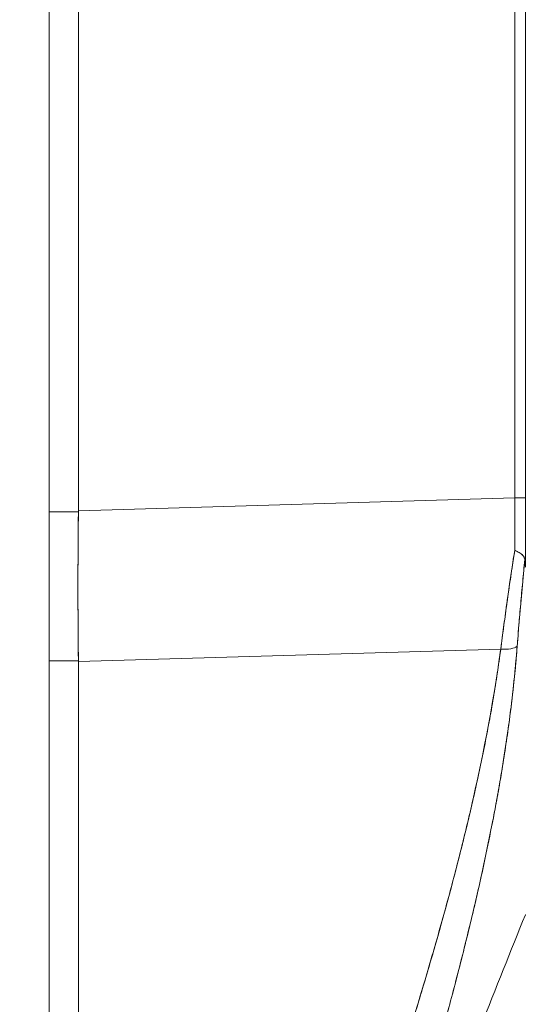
# Model space of a CAD drawing. Header units: inches. Extents: x 16 to 427, y 4 to 276.
# Tile 18 of 111: x 121.009 to 121.782, y 164.051 to 165.556. Entities that reach past the tile are written whole.
import ezdxf

# ---------------------------------------------------------------- set-up
doc = ezdxf.new("R2010")
doc.units = ezdxf.units.IN
doc.header["$LTSCALE"] = 26
doc.header["$MEASUREMENT"] = 0
doc.layers.add('Hatch (ANSI)', color=7, linetype='Continuous', lineweight=5)
doc.layers.add('Visible (ANSI)', color=7, linetype='Continuous', lineweight=5)

msp = doc.modelspace()

# ---------------------------------------------------------------- hatches: boundary and pattern name
at = {"layer": 'Hatch (ANSI)'}
h = msp.add_hatch(dxfattribs=at)
h.set_pattern_fill('ANSI31', color=256, scale=26, angle=75, style=0)
edge = h.paths.add_edge_path()
edge.add_line((120.1791, 205.6633), (120.8115, 205.6633))
edge.add_ellipse((120.8115, 205.5227), major_axis=(0, 0.1406), ratio=1, start_angle=354.3077, end_angle=360, ccw=False)
edge.add_ellipse((120.8115, 205.5227), major_axis=(0.0139, 0.1399), ratio=1, start_angle=275.6923, end_angle=360, ccw=False)
edge.add_line((120.9521, 205.5227), (120.9521, 204.893))
edge.add_line((120.9521, 204.893), (120.9521, 125.2532))
edge.add_line((120.9521, 125.2532), (120.9521, 124.633))
edge.add_ellipse((120.8115, 124.633), major_axis=(0.1406, 0), ratio=1, start_angle=270, end_angle=360, ccw=False)
edge.add_line((120.8115, 124.4923), (120.7943, 124.4923))
edge.add_line((120.7943, 124.4923), (120.1791, 124.4923))
edge.add_line((120.1791, 124.4923), (120.1791, 124.3903))
edge.add_line((120.1791, 124.3903), (120.8115, 124.3903))
edge.add_ellipse((120.8115, 124.633), major_axis=(0, -0.2426), ratio=1, start_angle=0, end_angle=90)
edge.add_line((121.0541, 124.633), (121.0541, 205.5227))
edge.add_ellipse((120.8115, 205.5227), major_axis=(0.2426, 0), ratio=1, start_angle=0, end_angle=90)
edge.add_line((120.8115, 205.7653), (120.1791, 205.7653))
edge.add_line((120.1791, 205.7653), (120.1791, 205.6633))

# ---------------------------------------------------------------- linework, layer by layer
at = {"layer": 'Visible (ANSI)'}
for p, q in [((121.0541, 124.633), (121.0541, 205.5227)), ((121.0988, 165.8694), (121.0988, 164.8053)), ((121.0988, 164.8053), (121.0988, 165.8694)), ((121.7662, 164.8252), (121.7662, 165.7515)), ((121.7662, 165.7515), (121.7662, 164.8252)), ((121.7825, 165.7515), (121.7825, 164.8251)), ((121.0988, 164.8053), (121.7662, 164.8252)), ((121.7662, 164.8252), (121.0988, 164.8053)), ((121.0988, 164.804), (121.0988, 164.8053)), ((121.0988, 164.804), (121.0541, 164.804)), ((121.0541, 164.804), (121.0988, 164.804)), ((121.7448, 164.5939), (121.0988, 164.5747)), ((121.0988, 164.5747), (121.7448, 164.5939)), ((121.2391, 164.5789), (121.2391, 164.5789)), ((121.7431, 164.5811), (121.7431, 164.5816)), ((121.7431, 164.5816), (121.7431, 164.5811)), ((121.0541, 164.576), (121.0988, 164.576)), ((121.0988, 164.576), (121.0541, 164.576)), ((121.0988, 164.5747), (121.0988, 164.576)), ((121.0988, 164.5747), (121.0988, 163.1697)), ((121.0988, 163.1697), (121.0988, 164.5747)), ((121.7176, 164.2582), (121.7176, 164.2582)), ((121.7176, 164.2582), (121.7176, 164.2582)), ((121.7133, 164.239), (121.7133, 164.239)), ((121.7133, 164.239), (121.7133, 164.239))]:
    msp.add_line(p, q, dxfattribs=at)
for centre, major_axis, ratio, start_param, end_param in [((121.7629, 164.8244), (-0.0006, 0.6986), 0.004751, 4.598699, 4.713533), ((121.7628, 164.8251), (0.0197, 0), 0.001274, 0.000001, 1.396264), ((121.7629, 164.8244), (0.0006, -0.6986), 0.004766, 1.457106, 1.571939), ((121.7628, 164.8251), (0.0197, 0), 0.001274, 0, 1.396263), ((121.7825, 164.8817), (0, 0.7052), 0.00001, 1.651142, 1.801979), ((121.1421, 164.8026), (-0.0073, -0.6885), 0.063015, 4.711075, 5.048502), ((121.1421, 164.8019), (0.0074, 0.6885), 0.062988, 1.737549, 1.738934), ((121.7394, 164.6069), (0.033, -0.005), 0.369446, 4.934676, 5.954037), ((121.7394, 164.6069), (0.033, -0.005), 0.369446, 4.934676, 5.954036), ((121.7282, 164.2905), (-0.0092, 0.00741), 0.041165, 1.231443, 1.231559), ((121.7282, 164.2905), (0.0092, -0.00741), 0.041187, 4.373039, 4.373155), ((121.7352, 164.3103), (0.0118, 0), 0.607632, 3.991149, 3.991236), ((121.7352, 164.3103), (-0.0118, 0), 0.607629, 0.849546, 0.849633)]:
    msp.add_ellipse(centre, major_axis=major_axis, ratio=ratio, start_param=start_param, end_param=end_param, dxfattribs=at)
for points, knots in [([(121.0988, 164.804), (121.0988, 164.8041), (121.0988, 164.8043), (121.0988, 164.8044), (121.0988, 164.8046), (121.0988, 164.8047), (121.0988, 164.8049), (121.0988, 164.805), (121.0988, 164.8052), (121.0988, 164.8053)], [0, 0, 0, 0, 0.333333, 0.333333, 0.333333, 0.666667, 0.666667, 0.666667, 1, 1, 1, 1]), ([(121.0988, 164.576), (121.0985, 164.6004), (121.0983, 164.6252), (121.0982, 164.6504), (121.0981, 164.6756), (121.0981, 164.7011), (121.0982, 164.7267), (121.0983, 164.7524), (121.0985, 164.7782), (121.0988, 164.804)], [0, 0, 0, 0, 0.333333, 0.333333, 0.333333, 0.666667, 0.666667, 0.666667, 1, 1, 1, 1]), ([(121.7662, 164.7451), (121.7636, 164.7279), (121.761, 164.7108), (121.7585, 164.6939), (121.7561, 164.6769), (121.7537, 164.66), (121.7514, 164.6434), (121.7491, 164.6267), (121.7469, 164.6102), (121.7448, 164.5939)], [0, 0, 0, 0, 0.333333, 0.333333, 0.333333, 0.666667, 0.666667, 0.666667, 1, 1, 1, 1]), ([(121.7448, 164.5939), (121.7463, 164.605), (121.7478, 164.6162), (121.7493, 164.6275), (121.75, 164.6328), (121.7507, 164.6381), (121.7514, 164.6434), (121.7523, 164.6494), (121.7531, 164.6555), (121.7539, 164.6616), (121.7554, 164.6723), (121.757, 164.683), (121.7585, 164.6938), (121.7587, 164.6946), (121.7588, 164.6954), (121.7589, 164.6962), (121.7606, 164.7078), (121.7623, 164.7194), (121.7641, 164.7311), (121.7648, 164.7358), (121.7655, 164.7404), (121.7662, 164.7451)], [0, 0, 0, 0, 0.227322, 0.227322, 0.227322, 0.333333, 0.333333, 0.333333, 0.45463, 0.45463, 0.45463, 0.666667, 0.666667, 0.666667, 0.681967, 0.681967, 0.681967, 0.9093, 0.9093, 0.9093, 1, 1, 1, 1]), ([(121.7817, 164.7317), (121.7813, 164.7331), (121.7806, 164.7344), (121.7798, 164.7356), (121.7794, 164.7362), (121.779, 164.7367), (121.7785, 164.7372), (121.7771, 164.7388), (121.7752, 164.7401), (121.7731, 164.7414), (121.771, 164.7427), (121.7686, 164.744), (121.7662, 164.7451)], [0, 0, 0, 0, 0.227317, 0.227317, 0.227317, 0.333333, 0.333333, 0.333333, 0.666667, 0.666667, 0.666667, 1, 1, 1, 1]), ([(121.7662, 164.7451), (121.7686, 164.744), (121.771, 164.7427), (121.7731, 164.7414), (121.7752, 164.7401), (121.7771, 164.7388), (121.7786, 164.7372), (121.78, 164.7356), (121.7811, 164.7337), (121.7817, 164.7317)], [0, 0, 0, 0, 0.333333, 0.333333, 0.333333, 0.666667, 0.666667, 0.666667, 1, 1, 1, 1]), ([(121.7817, 164.7317), (121.7802, 164.7164), (121.7788, 164.7012), (121.7774, 164.6862), (121.7761, 164.6712), (121.7747, 164.6564), (121.7735, 164.6417), (121.7723, 164.627), (121.7711, 164.6125), (121.77, 164.5983)], [0, 0, 0, 0, 0.3333333, 0.3333333, 0.3333333, 0.6666667, 0.6666667, 0.6666667, 1, 1, 1, 1]), ([(121.7817, 164.7317), (121.7817, 164.7314), (121.7817, 164.7311), (121.7816, 164.7308), (121.7805, 164.7194), (121.7794, 164.708), (121.7784, 164.6968), (121.7774, 164.6855), (121.7763, 164.6744), (121.7754, 164.6633), (121.7744, 164.6523), (121.7735, 164.6413), (121.7726, 164.6305), (121.7717, 164.6196), (121.7708, 164.6089), (121.77, 164.5983)], [0, 0, 0, 0, 0.0066, 0.0066, 0.0066, 0.256927, 0.256927, 0.256927, 0.505833, 0.505833, 0.505833, 0.753477, 0.753477, 0.753477, 1, 1, 1, 1]), ([(121.7825, 164.7191), (121.7825, 164.7208), (121.7824, 164.7224), (121.7824, 164.7239), (121.7824, 164.7254), (121.7823, 164.7269), (121.7822, 164.7282), (121.7821, 164.7295), (121.7819, 164.7306), (121.7817, 164.7317)], [0, 0, 0, 0, 0.333333, 0.333333, 0.333333, 0.666667, 0.666667, 0.666667, 1, 1, 1, 1]), ([(121.7825, 164.7191), (121.7825, 164.7208), (121.7824, 164.7224), (121.7824, 164.7239), (121.7824, 164.7254), (121.7823, 164.7269), (121.7822, 164.7282), (121.7821, 164.7295), (121.782, 164.7306), (121.7817, 164.7317)], [0, 0, 0, 0, 0.333333, 0.333333, 0.333333, 0.666667, 0.666667, 0.666667, 1, 1, 1, 1]), ([(121.7448, 164.5939), (121.7331, 164.5101), (121.7163, 164.4212), (121.6939, 164.3272), (121.6715, 164.2332), (121.6434, 164.1341), (121.6116, 164.03), (121.5799, 163.9259), (121.5445, 163.8168), (121.508, 163.703), (121.4714, 163.5892), (121.4337, 163.4706), (121.3939, 163.3471)], [0, 0, 0, 0, 0.25, 0.25, 0.25, 0.5, 0.5, 0.5, 0.75, 0.75, 0.75, 1, 1, 1, 1]), ([(121.3939, 163.3471), (121.4015, 163.3713), (121.4091, 163.3955), (121.4168, 163.4197), (121.4241, 163.4426), (121.4314, 163.4655), (121.4388, 163.4885), (121.4458, 163.5103), (121.4528, 163.5322), (121.4598, 163.554), (121.4665, 163.5748), (121.4733, 163.5957), (121.48, 163.6165), (121.4864, 163.6365), (121.4929, 163.6564), (121.4993, 163.6763), (121.5055, 163.6954), (121.5117, 163.7145), (121.5179, 163.7336), (121.5238, 163.7519), (121.5297, 163.7703), (121.5356, 163.7886), (121.5413, 163.8063), (121.547, 163.8239), (121.5526, 163.8415), (121.5581, 163.8585), (121.5635, 163.8755), (121.5689, 163.8925), (121.5741, 163.909), (121.5792, 163.9254), (121.5844, 163.9418), (121.5871, 163.9503), (121.5897, 163.9588), (121.5924, 163.9674), (121.5947, 163.9747), (121.5969, 163.9821), (121.5992, 163.9895), (121.604, 164.0049), (121.6087, 164.0203), (121.6134, 164.0357), (121.6179, 164.0507), (121.6224, 164.0657), (121.6269, 164.0807), (121.6312, 164.0953), (121.6355, 164.1098), (121.6397, 164.1244), (121.6438, 164.1387), (121.6479, 164.1529), (121.6519, 164.1671), (121.6558, 164.181), (121.6597, 164.195), (121.6635, 164.2089), (121.6672, 164.2225), (121.6708, 164.2362), (121.6744, 164.2498), (121.6779, 164.2632), (121.6814, 164.2766), (121.6847, 164.29), (121.688, 164.3031), (121.6913, 164.3163), (121.6944, 164.3295), (121.6976, 164.3425), (121.7006, 164.3554), (121.7035, 164.3684), (121.7065, 164.3812), (121.7093, 164.3941), (121.712, 164.4069), (121.7147, 164.4195), (121.7173, 164.4322), (121.7199, 164.4449), (121.7224, 164.4574), (121.7248, 164.47), (121.7271, 164.4826), (121.7294, 164.495), (121.7316, 164.5075), (121.7337, 164.5199), (121.7357, 164.5323), (121.7377, 164.5447), (121.7396, 164.557), (121.7414, 164.5693), (121.7432, 164.5816), (121.7448, 164.5939)], [0, 0, 0, 0, 0.058373, 0.058373, 0.058373, 0.113771, 0.113771, 0.113771, 0.166588, 0.166588, 0.166588, 0.217025, 0.217025, 0.217025, 0.265271, 0.265271, 0.265271, 0.311506, 0.311506, 0.311506, 0.355892, 0.355892, 0.355892, 0.398581, 0.398581, 0.398581, 0.439711, 0.439711, 0.439711, 0.479413, 0.479413, 0.479413, 0.5, 0.5, 0.5, 0.517807, 0.517807, 0.517807, 0.555021, 0.555021, 0.555021, 0.59116, 0.59116, 0.59116, 0.62632, 0.62632, 0.62632, 0.660593, 0.660593, 0.660593, 0.694065, 0.694065, 0.694065, 0.726815, 0.726815, 0.726815, 0.75892, 0.75892, 0.75892, 0.79045, 0.79045, 0.79045, 0.821471, 0.821471, 0.821471, 0.852043, 0.852043, 0.852043, 0.882223, 0.882223, 0.882223, 0.912065, 0.912065, 0.912065, 0.941613, 0.941613, 0.941613, 0.970914, 0.970914, 0.970914, 1, 1, 1, 1]), ([(121.77, 164.5983), (121.7672, 164.5627), (121.7635, 164.5274), (121.7589, 164.4919), (121.7543, 164.4564), (121.7488, 164.4206), (121.7424, 164.3842), (121.736, 164.3477), (121.7288, 164.3107), (121.7207, 164.2725), (121.7125, 164.2344), (121.7035, 164.1951), (121.6934, 164.1544), (121.6834, 164.1136), (121.6724, 164.0712), (121.6603, 164.0268), (121.6482, 163.9824), (121.6351, 163.9359), (121.6207, 163.8866), (121.6063, 163.8373), (121.5907, 163.7852), (121.5737, 163.7296), (121.5568, 163.6739), (121.5384, 163.6147), (121.5185, 163.5512), (121.4987, 163.4876), (121.4773, 163.4197), (121.4547, 163.3476)], [0, 0, 0, 0, 0.111111, 0.111111, 0.111111, 0.222222, 0.222222, 0.222222, 0.333333, 0.333333, 0.333333, 0.444444, 0.444444, 0.444444, 0.555556, 0.555556, 0.555556, 0.666667, 0.666667, 0.666667, 0.777778, 0.777778, 0.777778, 0.888889, 0.888889, 0.888889, 1, 1, 1, 1]), ([(121.77, 164.5983), (121.769, 164.5861), (121.768, 164.5738), (121.7668, 164.5613), (121.7656, 164.549), (121.7643, 164.5366), (121.7628, 164.524), (121.7614, 164.5116), (121.7599, 164.4991), (121.7582, 164.4864), (121.7565, 164.4739), (121.7548, 164.4613), (121.7529, 164.4485), (121.751, 164.4359), (121.749, 164.4231), (121.7468, 164.4102), (121.7447, 164.3974), (121.7425, 164.3845), (121.7402, 164.3715), (121.7381, 164.3597), (121.7359, 164.3479), (121.7336, 164.336), (121.7333, 164.3347), (121.7331, 164.3335), (121.7328, 164.3322), (121.7303, 164.319), (121.7276, 164.3058), (121.7248, 164.2924), (121.7221, 164.279), (121.7192, 164.2655), (121.7162, 164.2519), (121.7132, 164.2383), (121.7101, 164.2245), (121.7069, 164.2107), (121.7037, 164.1968), (121.7003, 164.1828), (121.6969, 164.1686), (121.6935, 164.1544), (121.6899, 164.1401), (121.6863, 164.1257), (121.6826, 164.1111), (121.6788, 164.0964), (121.6749, 164.0816), (121.6714, 164.0682), (121.6678, 164.0546), (121.6641, 164.0409), (121.6637, 164.0394), (121.6633, 164.038), (121.6629, 164.0365), (121.6588, 164.0211), (121.6545, 164.0056), (121.6502, 163.99), (121.6458, 163.9742), (121.6413, 163.9582), (121.6367, 163.9422), (121.6321, 163.9258), (121.6273, 163.9093), (121.6225, 163.8927), (121.6176, 163.8758), (121.6126, 163.8588), (121.6075, 163.8416), (121.6023, 163.8241), (121.597, 163.8064), (121.5916, 163.7886), (121.5862, 163.7704), (121.5806, 163.7521), (121.575, 163.7336), (121.5728, 163.7264), (121.5706, 163.7192), (121.5684, 163.7121), (121.5647, 163.7002), (121.5611, 163.6882), (121.5574, 163.6763), (121.5513, 163.6565), (121.5451, 163.6366), (121.5389, 163.6165), (121.5325, 163.5958), (121.526, 163.575), (121.5194, 163.554), (121.5127, 163.5324), (121.5058, 163.5106), (121.4989, 163.4886), (121.4918, 163.4659), (121.4846, 163.4431), (121.4774, 163.42), (121.4699, 163.3961), (121.4623, 163.372), (121.4547, 163.3476)], [0, 0, 0, 0, 0.037382, 0.037382, 0.037382, 0.074234, 0.074234, 0.074234, 0.110636, 0.110636, 0.110636, 0.146671, 0.146671, 0.146671, 0.182417, 0.182417, 0.182417, 0.217957, 0.217957, 0.217957, 0.25, 0.25, 0.25, 0.253368, 0.253368, 0.253368, 0.288725, 0.288725, 0.288725, 0.324095, 0.324095, 0.324095, 0.359547, 0.359547, 0.359547, 0.39515, 0.39515, 0.39515, 0.430974, 0.430974, 0.430974, 0.467089, 0.467089, 0.467089, 0.5, 0.5, 0.5, 0.503564, 0.503564, 0.503564, 0.540473, 0.540473, 0.540473, 0.577897, 0.577897, 0.577897, 0.615918, 0.615918, 0.615918, 0.654622, 0.654622, 0.654622, 0.694093, 0.694093, 0.694093, 0.734423, 0.734423, 0.734423, 0.75, 0.75, 0.75, 0.775706, 0.775706, 0.775706, 0.818036, 0.818036, 0.818036, 0.861515, 0.861515, 0.861515, 0.906243, 0.906243, 0.906243, 0.952322, 0.952322, 0.952322, 1, 1, 1, 1]), ([(121.0988, 164.5747), (121.0988, 164.5749), (121.0988, 164.575), (121.0988, 164.5751), (121.0988, 164.5753), (121.0988, 164.5754), (121.0988, 164.5756), (121.0988, 164.5757), (121.0988, 164.5758), (121.0988, 164.576)], [0, 0, 0, 0, 0.333333, 0.333333, 0.333333, 0.666667, 0.666667, 0.666667, 1, 1, 1, 1]), ([(121.5676, 163.6301), (121.5929, 163.6992), (121.6178, 163.7659), (121.6423, 163.8302), (121.6667, 163.8945), (121.6906, 163.9563), (121.714, 164.0159), (121.7374, 164.0755), (121.7603, 164.1328), (121.7825, 164.1878)], [0, 0, 0, 0, 0.333333, 0.333333, 0.333333, 0.666667, 0.666667, 0.666667, 1, 1, 1, 1])]:
    msp.add_open_spline(points, degree=3, knots=knots, dxfattribs=at)
for points in [[(121.7282, 164.3088), (121.7282, 164.3088), (121.7282, 164.3088), (121.7282, 164.3088)], [(121.7282, 164.3088), (121.7282, 164.3088), (121.7282, 164.3088), (121.7282, 164.3088)], [(121.7289, 164.3123), (121.7289, 164.3123), (121.7289, 164.3123), (121.7289, 164.3123)], [(121.7289, 164.3123), (121.7289, 164.3123), (121.7289, 164.3123), (121.7289, 164.3123)], [(121.7236, 164.2866), (121.7236, 164.2866), (121.7236, 164.2866), (121.7236, 164.2866)], [(121.7237, 164.287), (121.7237, 164.287), (121.7237, 164.287), (121.7237, 164.287)], [(121.7824, 164.1877), (121.7824, 164.1877), (121.7825, 164.1877), (121.7825, 164.1877)]]:
    msp.add_open_spline(points, degree=3, dxfattribs=at)

doc.saveas('drawing.dxf')
